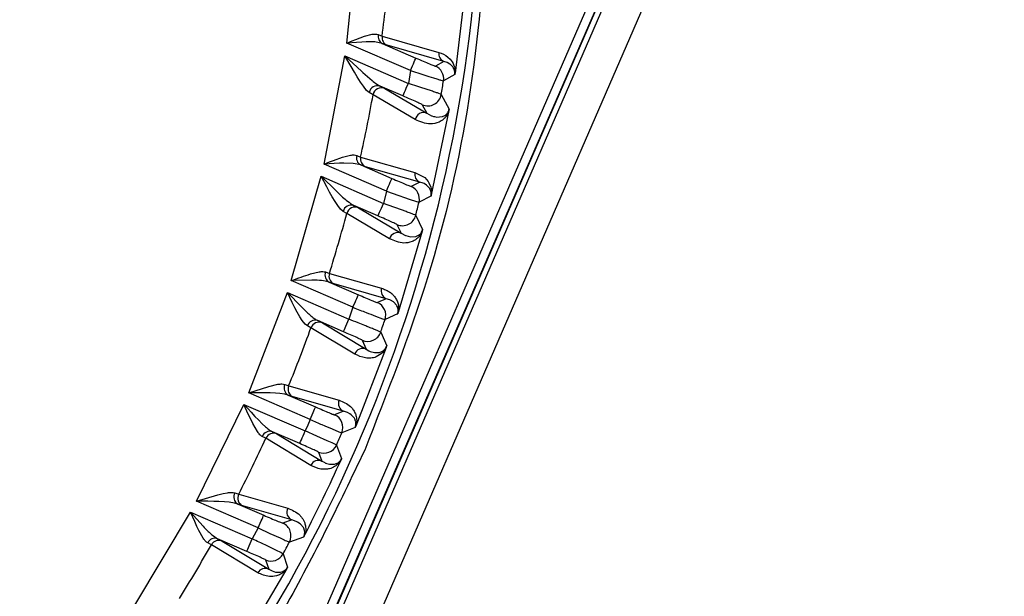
# Model space of a CAD drawing. Header units: millimetres. Extents: x 2719 to 13968, y 3953 to 13921.
# Tile 17 of 160: x 5219 to 5277, y 4770 to 4804. Entities that reach past the tile are written whole.
import ezdxf

# ---------------------------------------------------------------- set-up
doc = ezdxf.new("R2010")
doc.units = ezdxf.units.MM

msp = doc.modelspace()

# ---------------------------------------------------------------- linework, layer by layer
at = {"color": 7, "linetype": 'Continuous', "lineweight": 25}
for p, q in [((5210.732, 4701.181), (5276.463, 4852.499)), ((5227.318, 4744.718), (5267.535, 4837.3)), ((5255.659, 4810.817), (5226.997, 4744.835)), ((5238.34, 4802.413), (5238.996, 4808.966)), ((5228.528, 4749.678), (5253.164, 4806.393)), ((5253.623, 4806.193), (5228.986, 4749.479)), ((5245.265, 4805.757), (5244.645, 4800.662)), ((5238.866, 4802.628), (5239.37, 4802.813)), ((5239.37, 4802.813), (5239.823, 4802.93)), ((5240.168, 4802.906), (5240.395, 4802.806)), ((5240.395, 4802.806), (5243.705, 4801.864)), ((5238.34, 4802.413), (5238.641, 4802.537)), ((5238.907, 4802.455), (5238.34, 4802.413)), ((5242.043, 4800.805), (5238.34, 4802.413)), ((5238.641, 4802.537), (5238.866, 4802.628)), ((5239.204, 4802.473), (5238.907, 4802.455)), ((5239.457, 4802.483), (5239.204, 4802.473)), ((5239.971, 4802.476), (5239.457, 4802.483)), ((5240.401, 4802.39), (5239.971, 4802.476)), ((5240.401, 4802.39), (5242.362, 4801.538)), ((5240.687, 4802.283), (5240.401, 4802.39)), ((5243.997, 4801.337), (5240.687, 4802.283)), ((5237.016, 4795.357), (5238.231, 4801.667)), ((5238.589, 4801.042), (5238.231, 4801.667)), ((5238.231, 4801.667), (5239.184, 4800.774)), ((5238.231, 4801.667), (5241.925, 4800.063)), ((5242.336, 4801.479), (5242.355, 4801.522)), ((5242.355, 4801.522), (5242.362, 4801.538)), ((5243.705, 4801.864), (5243.844, 4801.816)), ((5243.844, 4801.816), (5243.974, 4801.761)), ((5243.974, 4801.761), (5244.108, 4801.686)), ((5244.108, 4801.686), (5244.233, 4801.594)), ((5244.233, 4801.594), (5244.356, 4801.472)), ((5238.778, 4800.715), (5238.589, 4801.042)), ((5242.043, 4800.805), (5242.105, 4800.946)), ((5242.105, 4800.946), (5242.164, 4801.082)), ((5242.164, 4801.082), (5242.218, 4801.208)), ((5242.218, 4801.208), (5242.267, 4801.319)), ((5242.267, 4801.319), (5242.306, 4801.41)), ((5242.306, 4801.41), (5242.336, 4801.479)), ((5243.997, 4801.337), (5243.502, 4801.065)), ((5244.177, 4801.282), (5243.997, 4801.337)), ((5244.19, 4801.277), (5244.177, 4801.282)), ((5244.351, 4801.187), (5244.19, 4801.277)), ((5244.377, 4801.169), (5244.351, 4801.187)), ((5244.356, 4801.472), (5244.418, 4801.397)), ((5244.518, 4801.027), (5244.377, 4801.169)), ((5244.418, 4801.397), (5244.475, 4801.318)), ((5244.475, 4801.318), (5244.535, 4801.217)), ((5244.539, 4800.996), (5244.518, 4801.027)), ((5244.535, 4801.217), (5244.583, 4801.107)), ((5244.591, 4800.899), (5244.539, 4800.996)), ((5244.583, 4801.107), (5244.608, 4801.025)), ((5244.608, 4801.025), (5244.627, 4800.942)), ((5238.944, 4800.438), (5238.778, 4800.715)), ((5239.136, 4800.134), (5238.944, 4800.438)), ((5239.184, 4800.774), (5239.273, 4800.692)), ((5239.273, 4800.692), (5239.809, 4800.226)), ((5242.043, 4800.805), (5241.925, 4800.063)), ((5242.043, 4800.805), (5242.769, 4800.574)), ((5242.769, 4800.574), (5243.112, 4800.466)), ((5243.112, 4800.466), (5243.39, 4800.379)), ((5244.631, 4800.573), (5243.973, 4800.207)), ((5244.607, 4800.858), (5244.591, 4800.899)), ((5239.303, 4799.893), (5239.136, 4800.134)), ((5239.493, 4799.653), (5239.303, 4799.893)), ((5241.606, 4799.329), (5240.277, 4799.907)), ((5240.277, 4799.907), (5240.555, 4799.769)), ((5240.555, 4799.769), (5243.007, 4798.317)), ((5241.75, 4799.659), (5241.804, 4799.785)), ((5241.804, 4799.785), (5241.863, 4799.921)), ((5241.863, 4799.921), (5241.925, 4800.063)), ((5242.532, 4799.865), (5241.925, 4800.063)), ((5242.651, 4799.826), (5242.532, 4799.865)), ((5243.269, 4799.62), (5242.651, 4799.826)), ((5243.821, 4800.247), (5243.973, 4800.207)), ((5239.648, 4799.523), (5239.493, 4799.653)), ((5239.868, 4799.396), (5239.648, 4799.523)), ((5242.32, 4797.951), (5239.868, 4799.396)), ((5241.606, 4799.329), (5241.613, 4799.345)), ((5241.613, 4799.345), (5241.632, 4799.389)), ((5241.632, 4799.389), (5241.662, 4799.457)), ((5241.662, 4799.457), (5241.702, 4799.548)), ((5241.702, 4799.548), (5241.75, 4799.659)), ((5243.845, 4799.417), (5244.3, 4798.564)), ((5242.737, 4798.815), (5243.007, 4798.317)), ((5243.007, 4798.317), (5243.271, 4798.176)), ((5244.285, 4798.477), (5243.263, 4793.562)), ((5243.271, 4798.176), (5243.293, 4798.168)), ((5243.293, 4798.168), (5243.391, 4798.135)), ((5243.391, 4798.135), (5243.441, 4798.121)), ((5243.441, 4798.121), (5243.579, 4798.097)), ((5243.579, 4798.097), (5243.593, 4798.095)), ((5243.593, 4798.096), (5243.897, 4798.12)), ((5243.897, 4798.12), (5243.913, 4798.125)), ((5243.913, 4798.125), (5244.048, 4798.188)), ((5244.049, 4798.187), (5244.086, 4798.212)), ((5244.086, 4798.212), (5244.169, 4798.285)), ((5244.168, 4798.286), (5244.179, 4798.298)), ((5237.562, 4795.569), (5238.086, 4795.753)), ((5238.086, 4795.753), (5238.56, 4795.874)), ((5238.919, 4795.857), (5239.143, 4795.765)), ((5239.143, 4795.765), (5242.308, 4794.866)), ((5237.016, 4795.357), (5237.328, 4795.479)), ((5237.6, 4795.388), (5237.016, 4795.357)), ((5240.648, 4793.78), (5237.016, 4795.357)), ((5237.328, 4795.479), (5237.562, 4795.569)), ((5237.907, 4795.4), (5237.6, 4795.388)), ((5238.169, 4795.406), (5237.907, 4795.4)), ((5238.701, 4795.393), (5238.169, 4795.406)), ((5239.146, 4795.304), (5238.701, 4795.393)), ((5239.146, 4795.304), (5240.967, 4794.513)), ((5239.428, 4795.199), (5239.146, 4795.304)), ((5242.592, 4794.299), (5239.428, 4795.199)), ((5235.104, 4788.557), (5236.844, 4794.639)), ((5237.165, 4794.033), (5236.844, 4794.639)), ((5236.844, 4794.639), (5237.729, 4793.77)), ((5236.844, 4794.639), (5240.471, 4793.063)), ((5242.308, 4794.866), (5242.816, 4794.618)), ((5242.816, 4794.618), (5242.877, 4794.567)), ((5237.334, 4793.718), (5237.165, 4794.033)), ((5240.71, 4793.921), (5240.769, 4794.057)), ((5240.769, 4794.057), (5240.824, 4794.183)), ((5240.824, 4794.183), (5240.872, 4794.294)), ((5240.872, 4794.294), (5240.911, 4794.385)), ((5240.911, 4794.385), (5240.941, 4794.454)), ((5240.941, 4794.454), (5240.96, 4794.497)), ((5240.96, 4794.497), (5240.967, 4794.513)), ((5242.592, 4794.299), (5242.088, 4794.048)), ((5242.79, 4794.237), (5242.592, 4794.299)), ((5242.845, 4794.213), (5242.79, 4794.237)), ((5242.979, 4794.133), (5242.845, 4794.214)), ((5242.877, 4794.567), (5243.073, 4794.346)), ((5243.005, 4794.112), (5242.978, 4794.133)), ((5243.151, 4793.957), (5243.005, 4794.112)), ((5243.073, 4794.346), (5243.125, 4794.267)), ((5243.125, 4794.267), (5243.239, 4794.006)), ((5237.483, 4793.452), (5237.334, 4793.718)), ((5237.656, 4793.163), (5237.483, 4793.452)), ((5237.729, 4793.77), (5237.812, 4793.691)), ((5240.648, 4793.78), (5240.471, 4793.063)), ((5240.648, 4793.78), (5240.71, 4793.921)), ((5240.648, 4793.78), (5241.364, 4793.526)), ((5241.364, 4793.526), (5241.7, 4793.408)), ((5243.242, 4793.474), (5242.546, 4793.124)), ((5243.173, 4793.924), (5243.151, 4793.957)), ((5243.223, 4793.819), (5243.173, 4793.924)), ((5243.237, 4793.776), (5243.223, 4793.819)), ((5237.807, 4792.935), (5237.656, 4793.163)), ((5237.979, 4792.714), (5237.807, 4792.935)), ((5240.152, 4792.33), (5238.744, 4792.942)), ((5238.744, 4792.942), (5239.016, 4792.806)), ((5240.35, 4792.786), (5240.409, 4792.922)), ((5240.409, 4792.922), (5240.471, 4793.063)), ((5241.087, 4792.84), (5240.471, 4793.063)), ((5241.7, 4793.408), (5241.975, 4793.313)), ((5241.975, 4793.313), (5242.396, 4793.17)), ((5242.396, 4793.17), (5242.546, 4793.124)), ((5238.123, 4792.595), (5237.979, 4792.714)), ((5238.338, 4792.475), (5238.123, 4792.595)), ((5240.832, 4790.993), (5238.338, 4792.475)), ((5239.016, 4792.806), (5241.509, 4791.319)), ((5240.152, 4792.33), (5240.159, 4792.346)), ((5240.159, 4792.346), (5240.178, 4792.389)), ((5240.178, 4792.389), (5240.208, 4792.458)), ((5240.208, 4792.458), (5240.247, 4792.549)), ((5240.247, 4792.549), (5240.295, 4792.66)), ((5240.295, 4792.66), (5240.35, 4792.786)), ((5241.186, 4792.804), (5241.087, 4792.84)), ((5241.793, 4792.58), (5241.186, 4792.804)), ((5242.355, 4792.361), (5242.754, 4791.534)), ((5241.262, 4791.825), (5241.509, 4791.319)), ((5242.732, 4791.448), (5241.329, 4786.702)), ((5241.509, 4791.319), (5241.749, 4791.188)), ((5241.749, 4791.188), (5241.769, 4791.18)), ((5241.769, 4791.179), (5242.046, 4791.108)), ((5242.354, 4791.129), (5242.515, 4791.2)), ((5242.514, 4791.2), (5242.524, 4791.206)), ((5242.046, 4791.108), (5242.049, 4791.108)), ((5242.049, 4791.108), (5242.338, 4791.125)), ((5242.338, 4791.125), (5242.354, 4791.129)), ((5236.22, 4788.945), (5236.719, 4789.069)), ((5237.098, 4789.058), (5237.32, 4788.972)), ((5237.32, 4788.972), (5240.364, 4788.106)), ((5236.297, 4788.582), (5235.104, 4788.557)), ((5238.695, 4786.997), (5235.104, 4788.557)), ((5236.473, 4788.58), (5236.297, 4788.582)), ((5237.315, 4788.469), (5239.013, 4787.731)), ((5237.594, 4788.364), (5237.315, 4788.469)), ((5240.637, 4787.5), (5237.594, 4788.364)), ((5232.625, 4782.003), (5234.873, 4787.864)), ((5234.873, 4787.864), (5238.461, 4786.306)), ((5234.873, 4787.864), (5235.698, 4787.016)), ((5235.161, 4787.277), (5234.873, 4787.864)), ((5238.988, 4787.671), (5239.006, 4787.715)), ((5239.006, 4787.715), (5239.013, 4787.731)), ((5235.314, 4786.974), (5235.161, 4787.277)), ((5238.695, 4786.997), (5238.756, 4787.139)), ((5238.756, 4787.139), (5238.815, 4787.275)), ((5238.815, 4787.275), (5238.87, 4787.401)), ((5238.87, 4787.401), (5238.918, 4787.511)), ((5238.918, 4787.511), (5238.958, 4787.603)), ((5238.958, 4787.603), (5238.988, 4787.671)), ((5240.637, 4787.5), (5240.125, 4787.271)), ((5240.854, 4787.431), (5240.637, 4787.5)), ((5240.885, 4787.417), (5240.854, 4787.431)), ((5241.055, 4787.316), (5240.885, 4787.417)), ((5241.084, 4787.293), (5241.055, 4787.316)), ((5241.234, 4787.125), (5241.084, 4787.293)), ((5235.449, 4786.718), (5235.314, 4786.974)), ((5235.604, 4786.441), (5235.449, 4786.718)), ((5235.698, 4787.016), (5235.775, 4786.94)), ((5238.695, 4786.997), (5238.461, 4786.306)), ((5241.3, 4786.616), (5240.564, 4786.283)), ((5241.256, 4787.089), (5241.233, 4787.124)), ((5241.304, 4786.977), (5241.256, 4787.089)), ((5241.311, 4786.954), (5241.304, 4786.977)), ((5235.742, 4786.222), (5235.604, 4786.441)), ((5235.901, 4786.021), (5235.742, 4786.222)), ((5236.038, 4785.911), (5235.901, 4786.021)), ((5238.142, 4785.572), (5236.647, 4786.222)), ((5236.647, 4786.222), (5236.916, 4786.088)), ((5236.916, 4786.088), (5239.464, 4784.559)), ((5238.285, 4785.902), (5238.34, 4786.028)), ((5238.34, 4786.028), (5238.399, 4786.164)), ((5238.399, 4786.164), (5238.461, 4786.306)), ((5240.002, 4786.489), (5240.414, 4786.334)), ((5240.414, 4786.334), (5240.564, 4786.283)), ((5236.25, 4785.797), (5236.038, 4785.911)), ((5238.8, 4784.271), (5236.25, 4785.797)), ((5238.142, 4785.572), (5238.149, 4785.588)), ((5238.149, 4785.588), (5238.168, 4785.632)), ((5238.168, 4785.632), (5238.198, 4785.7)), ((5238.198, 4785.7), (5238.237, 4785.792)), ((5238.237, 4785.792), (5238.285, 4785.902)), ((5240.314, 4785.546), (5240.661, 4784.741)), ((5239.239, 4785.073), (5239.464, 4784.559)), ((5240.632, 4784.657), (5238.859, 4780.073)), ((5239.464, 4784.559), (5239.629, 4784.462)), ((5239.629, 4784.462), (5239.702, 4784.429)), ((5239.702, 4784.429), (5239.951, 4784.359)), ((5239.951, 4784.359), (5239.961, 4784.358)), ((5239.961, 4784.358), (5240.221, 4784.364)), ((5240.221, 4784.364), (5240.251, 4784.371)), ((5240.251, 4784.371), (5240.409, 4784.433)), ((5240.409, 4784.434), (5240.418, 4784.439)), ((5240.577, 4784.551), (5240.432, 4784.36)), ((5232.625, 4782.003), (5233.794, 4782.379)), ((5233.252, 4782.008), (5232.625, 4782.003)), ((5236.201, 4780.45), (5232.625, 4782.003)), ((5233.582, 4782.007), (5233.252, 4782.008)), ((5233.864, 4782.003), (5233.582, 4782.007)), ((5233.794, 4782.379), (5234.322, 4782.505)), ((5234.18, 4781.992), (5233.864, 4782.003)), ((5234.443, 4781.973), (5234.18, 4781.992)), ((5234.724, 4781.933), (5234.443, 4781.973)), ((5234.724, 4782.498), (5234.949, 4782.417)), ((5234.949, 4782.417), (5237.889, 4781.577)), ((5234.929, 4781.874), (5234.724, 4781.933)), ((5234.929, 4781.874), (5236.52, 4781.183)), ((5235.208, 4781.77), (5234.929, 4781.874)), ((5238.15, 4780.932), (5235.208, 4781.77)), ((5229.585, 4775.693), (5232.335, 4781.336)), ((5232.335, 4781.336), (5235.911, 4779.782)), ((5232.335, 4781.336), (5232.58, 4781.068)), ((5232.596, 4780.765), (5232.335, 4781.336)), ((5232.58, 4781.068), (5232.759, 4780.875)), ((5232.759, 4780.875), (5232.986, 4780.633)), ((5236.322, 4780.727), (5236.376, 4780.853)), ((5236.376, 4780.853), (5236.424, 4780.964)), ((5236.424, 4780.964), (5236.464, 4781.055)), ((5236.464, 4781.055), (5236.494, 4781.124)), ((5236.494, 4781.124), (5236.513, 4781.167)), ((5236.513, 4781.167), (5236.52, 4781.183)), ((5238.15, 4780.932), (5237.628, 4780.724)), ((5238.386, 4780.856), (5238.15, 4780.932)), ((5238.512, 4780.789), (5238.386, 4780.856)), ((5232.735, 4780.472), (5232.596, 4780.765)), ((5232.858, 4780.225), (5232.735, 4780.472)), ((5232.986, 4780.633), (5233.181, 4780.43)), ((5233.181, 4780.43), (5233.404, 4780.207)), ((5236.201, 4780.45), (5236.057, 4780.116)), ((5236.201, 4780.45), (5236.263, 4780.591)), ((5236.263, 4780.591), (5236.322, 4780.727)), ((5238.601, 4780.727), (5238.512, 4780.789)), ((5238.616, 4780.715), (5238.601, 4780.727)), ((5238.784, 4780.523), (5238.616, 4780.715)), ((5238.806, 4780.483), (5238.784, 4780.523)), ((5238.852, 4780.363), (5238.806, 4780.483)), ((5238.858, 4780.34), (5238.852, 4780.363)), ((5233.127, 4779.753), (5232.858, 4780.225)), ((5233.404, 4780.207), (5233.598, 4780.027)), ((5235.593, 4779.049), (5234.001, 4779.74)), ((5234.001, 4779.74), (5234.268, 4779.607)), ((5235.85, 4779.641), (5235.911, 4779.782)), ((5236.057, 4780.116), (5235.911, 4779.782)), ((5236.597, 4779.481), (5235.911, 4779.782)), ((5237.49, 4779.899), (5237.868, 4779.742)), ((5238.823, 4779.99), (5238.045, 4779.675)), ((5233.619, 4779.355), (5233.406, 4779.463)), ((5236.24, 4777.779), (5233.619, 4779.355)), ((5234.268, 4779.607), (5236.889, 4778.029)), ((5235.6, 4779.065), (5235.618, 4779.108)), ((5235.618, 4779.108), (5235.648, 4779.177)), ((5235.648, 4779.177), (5235.688, 4779.268)), ((5235.688, 4779.268), (5235.736, 4779.379)), ((5235.736, 4779.379), (5235.791, 4779.504)), ((5235.791, 4779.504), (5235.85, 4779.641)), ((5237.194, 4779.216), (5236.597, 4779.481)), ((5235.593, 4779.049), (5235.6, 4779.065)), ((5236.685, 4778.552), (5236.889, 4778.029)), ((5237.735, 4778.963), (5238.037, 4778.18)), ((5236.889, 4778.029), (5236.975, 4777.974)), ((5236.975, 4777.974), (5237.106, 4777.908)), ((5237.936, 4777.994), (5237.825, 4777.862)), ((5237.105, 4777.908), (5237.335, 4777.841)), ((5237.335, 4777.84), (5237.346, 4777.839)), ((5237.346, 4777.839), (5237.591, 4777.839)), ((5237.591, 4777.839), (5237.621, 4777.844)), ((5237.621, 4777.844), (5237.774, 4777.899)), ((5237.774, 4777.899), (5237.784, 4777.904)), ((5229.585, 4775.693), (5230.817, 4776.054)), ((5233.173, 4774.134), (5229.585, 4775.693)), ((5230.238, 4775.682), (5229.585, 4775.693)), ((5230.583, 4775.674), (5230.238, 4775.682)), ((5230.877, 4775.664), (5230.583, 4775.674)), ((5230.817, 4776.054), (5231.125, 4776.129)), ((5231.209, 4775.647), (5230.877, 4775.664)), ((5231.125, 4776.129), (5231.378, 4776.178)), ((5231.808, 4776.175), (5232.036, 4776.097)), ((5232.036, 4776.097), (5234.892, 4775.274)), ((5231.485, 4775.623), (5231.209, 4775.647)), ((5231.784, 4775.578), (5231.485, 4775.623)), ((5231.997, 4775.517), (5231.784, 4775.578)), ((5231.997, 4775.517), (5233.492, 4774.868)), ((5232.278, 4775.412), (5231.997, 4775.517)), ((5235.135, 4774.593), (5232.278, 4775.412)), ((5225.98, 4769.628), (5229.237, 4775.051)), ((5229.237, 4775.051), (5232.828, 4773.491)), ((5229.475, 4774.494), (5229.237, 4775.051)), ((5229.237, 4775.051), (5229.964, 4774.234)), ((5233.294, 4774.412), (5233.349, 4774.538)), ((5233.349, 4774.538), (5233.397, 4774.648)), ((5233.397, 4774.648), (5233.436, 4774.74)), ((5233.436, 4774.74), (5233.466, 4774.808)), ((5233.466, 4774.808), (5233.485, 4774.851)), ((5233.485, 4774.851), (5233.492, 4774.868)), ((5235.135, 4774.593), (5234.605, 4774.406)), ((5235.392, 4774.508), (5235.135, 4774.593)), ((5229.602, 4774.209), (5229.475, 4774.494)), ((5229.715, 4773.97), (5229.602, 4774.209)), ((5229.965, 4773.521), (5229.715, 4773.97)), ((5229.964, 4774.234), (5230.033, 4774.161)), ((5233.173, 4774.134), (5232.828, 4773.491)), ((5233.173, 4774.134), (5233.235, 4774.276)), ((5233.173, 4774.134), (5233.859, 4773.812)), ((5233.235, 4774.276), (5233.294, 4774.412)), ((5235.471, 4774.468), (5235.392, 4774.508)), ((5235.621, 4774.367), (5235.471, 4774.468)), ((5235.637, 4774.353), (5235.621, 4774.367)), ((5235.81, 4774.146), (5235.637, 4774.353)), ((5235.831, 4774.104), (5235.81, 4774.146)), ((5235.874, 4773.977), (5235.831, 4774.104)), ((5235.878, 4773.953), (5235.874, 4773.977)), ((5232.509, 4772.757), (5230.81, 4773.495)), ((5230.81, 4773.495), (5231.077, 4773.362)), ((5231.077, 4773.362), (5233.786, 4771.728)), ((5232.766, 4773.349), (5232.828, 4773.491)), ((5233.859, 4773.812), (5234.444, 4773.541)), ((5234.444, 4773.541), (5234.685, 4773.431)), ((5235.819, 4773.593), (5234.993, 4773.298)), ((5230.447, 4773.148), (5230.231, 4773.252)), ((5233.156, 4771.514), (5230.447, 4773.148)), ((5232.516, 4772.774), (5232.535, 4772.817)), ((5232.535, 4772.817), (5232.565, 4772.885)), ((5232.565, 4772.885), (5232.604, 4772.977)), ((5232.604, 4772.977), (5232.652, 4773.087)), ((5232.652, 4773.087), (5232.707, 4773.213)), ((5232.707, 4773.213), (5232.766, 4773.349)), ((5234.092, 4772.882), (5233.57, 4773.135)), ((5232.509, 4772.757), (5232.516, 4772.774)), ((5233.604, 4772.259), (5233.786, 4771.728)), ((5234.626, 4772.612), (5234.884, 4771.847)), ((5234.841, 4771.768), (5232.33, 4767.503)), ((5233.786, 4771.728), (5233.943, 4771.636)), ((5233.943, 4771.636), (5233.984, 4771.617)), ((5233.984, 4771.616), (5234.182, 4771.552)), ((5234.182, 4771.553), (5234.206, 4771.549)), ((5234.206, 4771.547), (5234.439, 4771.545)), ((5234.439, 4771.544), (5234.468, 4771.548)), ((5234.467, 4771.549), (5234.615, 4771.593)), ((5234.614, 4771.593), (5234.623, 4771.598))]:
    msp.add_line(p, q, dxfattribs=at)
for centre, radius, start, end in [((5210.556, 4932.91), 184.975, 276.52024, 320.93977), ((5158.767, 4813.69), 87.393, 315.57652, 357.46396), ((5158.767, 4813.69), 82.35, 352.40579, 355.04202), ((5240.61, 4802.795), 0.455, 165.90343, 242.746), ((5240.888, 4802.738), 0.498, 172.08041, 246.20536), ((5244.198, 4801.793), 0.498, 171.75278, 246.20491), ((5243.183, 4800.332), 0.8, 351.02278, 66.50533), ((5240.13, 4799.44), 0.489, 72.56283, 170.16925), ((5240.36, 4799.308), 0.5, 67.02945, 169.87802), ((5158.767, 4813.69), 86.266, 350.47648, 351.00814), ((5158.767, 4813.69), 82.35, 347.4283, 350.00472), ((5243.056, 4799.549), 0.8, 246.5479, 350.44869), ((5242.812, 4797.857), 0.5, 67.02093, 169.2171), ((5239.36, 4795.715), 0.463, 162.03622, 242.49724), ((5239.629, 4795.655), 0.498, 167.17904, 246.18446), ((5242.793, 4794.755), 0.498, 167.05379, 246.18458), ((5241.769, 4793.315), 0.8, 346.22384, 66.5047), ((5238.594, 4792.481), 0.485, 72.02101, 166.32534), ((5158.767, 4813.69), 86.266, 345.68582, 346.20823), ((5158.767, 4813.69), 82.35, 342.53303, 345.07177), ((5238.821, 4792.346), 0.5, 66.98029, 165.02707), ((5241.58, 4792.559), 0.8, 246.54499, 345.66133), ((5241.313, 4790.86), 0.5, 66.97692, 164.50439), ((5237.533, 4788.884), 0.469, 158.19496, 242.20744), ((5237.796, 4788.821), 0.499, 162.35533, 246.16058), ((5240.839, 4787.956), 0.499, 162.41376, 246.1609), ((5239.806, 4786.537), 0.8, 341.49483, 66.50164), ((5236.495, 4785.766), 0.48, 71.56133, 162.49636), ((5236.72, 4785.628), 0.499, 66.94223, 160.23413), ((5158.767, 4813.69), 86.266, 340.95911, 341.4762), ((5158.767, 4813.69), 82.35, 337.68155, 340.20206), ((5239.557, 4785.807), 0.8, 246.54182, 340.93752), ((5239.269, 4784.099), 0.499, 66.93794, 159.85649), ((5235.152, 4782.293), 0.475, 154.36731, 241.87084), ((5235.41, 4782.226), 0.499, 157.57575, 246.13258), ((5238.351, 4781.388), 0.499, 157.80109, 246.13268), ((5237.309, 4779.99), 0.8, 336.79858, 66.4996), ((5233.848, 4779.29), 0.475, 71.17158, 158.67133), ((5158.767, 4813.69), 86.266, 336.26256, 336.77792), ((5158.767, 4813.69), 82.35, 332.83841, 335.35892), ((5234.072, 4779.148), 0.499, 66.90708, 155.46501), ((5237.003, 4779.286), 0.8, 246.54066, 336.24202), ((5158.767, 4813.69), 86.86, 332.56725, 335.80994), ((5236.693, 4777.57), 0.499, 66.90594, 155.24068), ((5232.226, 4775.939), 0.48, 150.54188, 241.48138), ((5232.48, 4775.868), 0.499, 152.80581, 246.09926), ((5235.337, 4775.049), 0.499, 153.18506, 246.10149), ((5234.286, 4773.673), 0.8, 332.10415, 66.49732), ((5230.656, 4773.052), 0.469, 70.82962, 154.84929), ((5230.881, 4772.904), 0.499, 66.87844, 150.68493), ((5158.767, 4813.69), 82.35, 327.96871, 330.50744), ((5158.767, 4813.69), 86.266, 331.56427, 332.08137), ((5233.922, 4772.993), 0.8, 246.53989, 331.54471), ((5233.591, 4771.27), 0.499, 66.87595, 150.62851)]:
    msp.add_arc(centre, radius, start, end, dxfattribs=at)
for points, knots in [([(5246.574, 4809.801), (5246.286, 4806.243), (5245.71, 4799.124), (5243.289, 4788.644), (5240.684, 4781.994), (5239.382, 4778.671)], [0, 0, 0, 0, 0.333223, 0.666766, 1, 1, 1, 1]), ([(5239.823, 4802.93), (5239.892, 4802.937), (5240.025, 4802.952), (5240.121, 4802.921), (5240.168, 4802.906)], [0, 0, 0, 0, 0.516181, 1, 1, 1, 1]), ([(5242.362, 4801.538), (5242.506, 4801.476), (5242.795, 4801.351), (5243.172, 4801.192), (5243.388, 4801.105), (5243.485, 4801.068), (5243.496, 4801.066), (5243.502, 4801.065)], [0, 0, 0, 0, 0.24913, 0.498306, 0.74877, 0.874315, 1, 1, 1, 1]), ([(5244.627, 4800.942), (5244.633, 4800.909), (5244.642, 4800.857), (5244.65, 4800.765), (5244.646, 4800.694), (5244.645, 4800.662)], [0, 0, 0, 0, 0.496873, 0.778293, 1, 1, 1, 1]), ([(5243.39, 4800.379), (5243.479, 4800.351), (5243.654, 4800.297), (5243.766, 4800.264), (5243.821, 4800.247)], [0, 0, 0, 0, 0.508931, 1, 1, 1, 1]), ([(5244.631, 4800.573), (5244.632, 4800.579), (5244.634, 4800.591), (5244.636, 4800.618), (5244.639, 4800.67), (5244.633, 4800.774), (5244.618, 4800.821), (5244.607, 4800.858)], [0, 0, 0, 0, 0.021779, 0.045716, 0.106145, 0.296858, 1, 1, 1, 1]), ([(5244.645, 4800.662), (5244.642, 4800.644), (5244.638, 4800.619), (5244.634, 4800.589), (5244.632, 4800.578), (5244.631, 4800.573)], [0, 0, 0, 0, 0.563776, 0.793986, 1, 1, 1, 1]), ([(5239.809, 4800.226), (5239.9, 4800.153), (5240.062, 4800.024), (5240.211, 4799.942), (5240.277, 4799.907)], [0, 0, 0, 0, 0.561545, 1, 1, 1, 1]), ([(5242.737, 4798.815), (5242.732, 4798.819), (5242.722, 4798.827), (5242.628, 4798.873), (5242.415, 4798.972), (5242.041, 4799.139), (5241.751, 4799.266), (5241.606, 4799.329)], [0, 0, 0, 0, 0.1248204, 0.2501237, 0.4992807, 0.7497889, 1, 1, 1, 1]), ([(5243.845, 4799.417), (5243.815, 4799.429), (5243.769, 4799.449), (5243.53, 4799.532), (5243.357, 4799.59), (5243.269, 4799.62)], [0, 0, 0, 0, 0.4797805, 0.7350384, 1, 1, 1, 1]), ([(5244.285, 4798.477), (5244.278, 4798.451), (5244.261, 4798.392), (5244.22, 4798.29), (5244.117, 4798.102), (5243.941, 4797.93), (5243.62, 4797.738), (5243.05, 4797.643), (5242.612, 4797.828), (5242.32, 4797.951)], [0, 0, 0, 0, 0.00722, 0.01642, 0.041933, 0.124344, 0.248278, 0.49987, 1, 1, 1, 1]), ([(5244.18, 4798.298), (5244.198, 4798.324), (5244.226, 4798.364), (5244.26, 4798.427), (5244.28, 4798.481), (5244.291, 4798.521), (5244.296, 4798.545), (5244.299, 4798.558), (5244.3, 4798.564)], [0, 0, 0, 0, 0.5325243, 0.7908175, 0.905565, 0.956028, 0.978712, 1, 1, 1, 1]), ([(5244.3, 4798.564), (5244.298, 4798.551), (5244.293, 4798.525), (5244.288, 4798.494), (5244.285, 4798.477)], [0, 0, 0, 0, 0.484161, 1, 1, 1, 1]), ([(5238.56, 4795.874), (5238.633, 4795.883), (5238.773, 4795.9), (5238.872, 4795.871), (5238.919, 4795.857)], [0, 0, 0, 0, 0.518168, 1, 1, 1, 1]), ([(5240.967, 4794.513), (5241.11, 4794.451), (5241.397, 4794.327), (5241.764, 4794.173), (5242.028, 4794.066), (5242.068, 4794.054), (5242.088, 4794.048)], [0, 0, 0, 0, 0.2493537, 0.4988283, 0.7496482, 1, 1, 1, 1]), ([(5237.812, 4793.691), (5238.001, 4793.511), (5238.322, 4793.204), (5238.621, 4793.018), (5238.744, 4792.942)], [0, 0, 0, 0, 0.588558, 1, 1, 1, 1]), ([(5243.242, 4793.474), (5243.243, 4793.48), (5243.246, 4793.494), (5243.252, 4793.521), (5243.259, 4793.576), (5243.26, 4793.686), (5243.247, 4793.736), (5243.237, 4793.776)], [0, 0, 0, 0, 0.020765, 0.043858, 0.103071, 0.293252, 1, 1, 1, 1]), ([(5243.239, 4794.006), (5243.249, 4793.953), (5243.267, 4793.858), (5243.284, 4793.731), (5243.267, 4793.593), (5243.263, 4793.562)], [0, 0, 0, 0, 0.496886, 0.888618, 1, 1, 1, 1]), ([(5243.263, 4793.562), (5243.259, 4793.545), (5243.253, 4793.52), (5243.246, 4793.49), (5243.243, 4793.479), (5243.242, 4793.474)], [0, 0, 0, 0, 0.561949, 0.792615, 1, 1, 1, 1]), ([(5241.262, 4791.825), (5241.243, 4791.836), (5241.206, 4791.858), (5240.948, 4791.978), (5240.584, 4792.141), (5240.296, 4792.267), (5240.152, 4792.33)], [0, 0, 0, 0, 0.249209, 0.498684, 0.749534, 1, 1, 1, 1]), ([(5242.355, 4792.361), (5242.327, 4792.375), (5242.283, 4792.395), (5242.049, 4792.484), (5241.879, 4792.548), (5241.793, 4792.58)], [0, 0, 0, 0, 0.479, 0.734493, 1, 1, 1, 1]), ([(5242.732, 4791.448), (5242.723, 4791.424), (5242.702, 4791.37), (5242.656, 4791.276), (5242.547, 4791.105), (5242.368, 4790.946), (5242.051, 4790.776), (5241.504, 4790.7), (5241.101, 4790.876), (5240.832, 4790.993)], [0, 0, 0, 0, 0.0072, 0.01631, 0.041429, 0.122204, 0.246757, 0.496191, 1, 1, 1, 1]), ([(5242.524, 4791.206), (5242.556, 4791.23), (5242.605, 4791.266), (5242.671, 4791.346), (5242.709, 4791.412), (5242.731, 4791.464), (5242.743, 4791.498), (5242.749, 4791.519), (5242.752, 4791.529), (5242.754, 4791.534)], [0, 0, 0, 0, 0.525692, 0.779924, 0.906638, 0.959364, 0.980568, 0.990326, 1, 1, 1, 1]), ([(5242.754, 4791.534), (5242.751, 4791.522), (5242.744, 4791.496), (5242.736, 4791.464), (5242.732, 4791.448)], [0, 0, 0, 0, 0.47697, 1, 1, 1, 1]), ([(5235.104, 4788.557), (5235.296, 4788.628), (5235.677, 4788.769), (5236.04, 4788.886), (5236.22, 4788.945)], [0, 0, 0, 0, 0.504537, 1, 1, 1, 1]), ([(5236.719, 4789.069), (5236.797, 4789.079), (5236.945, 4789.098), (5237.048, 4789.071), (5237.098, 4789.058)], [0, 0, 0, 0, 0.5202866, 1, 1, 1, 1]), ([(5237.315, 4788.469), (5237.209, 4788.499), (5236.968, 4788.567), (5236.651, 4788.576), (5236.473, 4788.58)], [0, 0, 0, 0, 0.43805, 1, 1, 1, 1]), ([(5239.013, 4787.731), (5239.156, 4787.669), (5239.441, 4787.546), (5239.805, 4787.393), (5240.065, 4787.287), (5240.105, 4787.276), (5240.125, 4787.271)], [0, 0, 0, 0, 0.249285, 0.498743, 0.749574, 1, 1, 1, 1]), ([(5240.364, 4788.106), (5240.439, 4788.081), (5240.585, 4788.031), (5240.79, 4787.926), (5240.967, 4787.794), (5241.118, 4787.629), (5241.239, 4787.442), (5241.32, 4787.268), (5241.351, 4787.071), (5241.361, 4786.94), (5241.352, 4786.809), (5241.333, 4786.722), (5241.329, 4786.702)], [0, 0, 0, 0, 0.175324, 0.337644, 0.499716, 0.634209, 0.764239, 0.878157, 0.923727, 0.968133, 0.992822, 1, 1, 1, 1]), ([(5235.775, 4786.94), (5235.931, 4786.789), (5236.164, 4786.565), (5236.455, 4786.328), (5236.587, 4786.255), (5236.647, 4786.222)], [0, 0, 0, 0, 0.522312, 0.780669, 1, 1, 1, 1]), ([(5238.695, 4786.997), (5238.832, 4786.943), (5239.095, 4786.84), (5239.559, 4786.659), (5239.83, 4786.555), (5240.002, 4786.489)], [0, 0, 0, 0, 0.28586, 0.548113, 1, 1, 1, 1]), ([(5241.3, 4786.616), (5241.301, 4786.62), (5241.304, 4786.628), (5241.309, 4786.645), (5241.318, 4786.68), (5241.331, 4786.752), (5241.332, 4786.857), (5241.319, 4786.914), (5241.311, 4786.954)], [0, 0, 0, 0, 0.010992, 0.022544, 0.049113, 0.123996, 0.383165, 1, 1, 1, 1]), ([(5241.329, 4786.702), (5241.323, 4786.685), (5241.315, 4786.661), (5241.305, 4786.632), (5241.302, 4786.621), (5241.3, 4786.616)], [0, 0, 0, 0, 0.560048, 0.7911558, 1, 1, 1, 1]), ([(5239.762, 4785.781), (5239.719, 4785.799), (5239.602, 4785.847), (5239.353, 4785.949), (5238.964, 4786.105), (5238.642, 4786.234), (5238.461, 4786.306)], [0, 0, 0, 0, 0.123907, 0.332022, 0.624167, 1, 1, 1, 1]), ([(5239.239, 4785.073), (5239.221, 4785.084), (5239.185, 4785.105), (5238.932, 4785.223), (5238.571, 4785.385), (5238.285, 4785.51), (5238.142, 4785.572)], [0, 0, 0, 0, 0.249281, 0.498736, 0.749574, 1, 1, 1, 1]), ([(5240.314, 4785.546), (5240.286, 4785.56), (5240.244, 4785.581), (5240.016, 4785.677), (5239.848, 4785.746), (5239.762, 4785.781)], [0, 0, 0, 0, 0.474659, 0.731235, 1, 1, 1, 1]), ([(5240.432, 4784.36), (5240.3, 4784.262), (5240.038, 4784.068), (5239.725, 4784.031), (5239.29, 4784.035), (5239.002, 4784.174), (5238.8, 4784.271)], [0, 0, 0, 0, 0.183813, 0.366117, 0.557294, 1, 1, 1, 1]), ([(5240.418, 4784.439), (5240.451, 4784.461), (5240.499, 4784.494), (5240.568, 4784.567), (5240.609, 4784.628), (5240.635, 4784.677), (5240.649, 4784.709), (5240.656, 4784.727), (5240.659, 4784.737), (5240.661, 4784.741)], [0, 0, 0, 0, 0.525946, 0.780724, 0.906482, 0.958946, 0.980292, 0.990184, 1, 1, 1, 1]), ([(5240.632, 4784.657), (5240.623, 4784.637), (5240.603, 4784.595), (5240.586, 4784.566), (5240.577, 4784.551)], [0, 0, 0, 0, 0.460927, 1, 1, 1, 1]), ([(5240.661, 4784.741), (5240.657, 4784.729), (5240.648, 4784.704), (5240.637, 4784.673), (5240.632, 4784.657)], [0, 0, 0, 0, 0.477492, 1, 1, 1, 1]), ([(5234.322, 4782.505), (5234.404, 4782.516), (5234.563, 4782.536), (5234.672, 4782.511), (5234.724, 4782.498)], [0, 0, 0, 0, 0.522571, 1, 1, 1, 1]), ([(5237.889, 4781.577), (5238.12, 4781.485), (5238.415, 4781.368), (5238.694, 4781.052), (5238.812, 4780.863), (5238.892, 4780.63), (5238.927, 4780.424), (5238.892, 4780.183), (5238.865, 4780.093), (5238.859, 4780.073)], [0, 0, 0, 0, 0.499861, 0.638964, 0.764271, 0.866848, 0.968751, 0.993275, 1, 1, 1, 1]), ([(5236.52, 4781.183), (5236.662, 4781.122), (5236.947, 4780.999), (5237.31, 4780.846), (5237.569, 4780.741), (5237.608, 4780.73), (5237.628, 4780.724)], [0, 0, 0, 0, 0.249274, 0.498739, 0.749556, 1, 1, 1, 1]), ([(5236.201, 4780.45), (5236.439, 4780.347), (5236.92, 4780.14), (5237.298, 4779.98), (5237.49, 4779.899)], [0, 0, 0, 0, 0.495218, 1, 1, 1, 1]), ([(5238.823, 4779.99), (5238.826, 4779.997), (5238.832, 4780.012), (5238.843, 4780.044), (5238.861, 4780.107), (5238.878, 4780.234), (5238.867, 4780.293), (5238.858, 4780.34)], [0, 0, 0, 0, 0.018074, 0.038812, 0.095026, 0.283914, 1, 1, 1, 1]), ([(5233.406, 4779.463), (5233.361, 4779.493), (5233.268, 4779.555), (5233.175, 4779.685), (5233.127, 4779.753)], [0, 0, 0, 0, 0.477421, 1, 1, 1, 1]), ([(5233.598, 4780.027), (5233.673, 4779.963), (5233.811, 4779.845), (5233.941, 4779.773), (5234.001, 4779.74)], [0, 0, 0, 0, 0.541641, 1, 1, 1, 1]), ([(5237.868, 4779.742), (5237.917, 4779.723), (5238.015, 4779.683), (5238.035, 4779.678), (5238.045, 4779.675)], [0, 0, 0, 0, 0.499976, 1, 1, 1, 1]), ([(5238.859, 4780.073), (5238.852, 4780.057), (5238.842, 4780.033), (5238.83, 4780.005), (5238.825, 4779.995), (5238.823, 4779.99)], [0, 0, 0, 0, 0.558726, 0.790094, 1, 1, 1, 1]), ([(5237.735, 4778.963), (5237.725, 4778.97), (5237.705, 4778.982), (5237.549, 4779.056), (5237.332, 4779.154), (5237.194, 4779.216)], [0, 0, 0, 0, 0.28318, 0.54452, 1, 1, 1, 1]), ([(5239.382, 4778.671), (5237.842, 4775.451), (5234.76, 4769.009), (5228.753, 4760.087), (5223.943, 4754.807), (5221.539, 4752.169)], [0, 0, 0, 0, 0.333228, 0.666767, 1, 1, 1, 1]), ([(5236.685, 4778.552), (5236.667, 4778.562), (5236.632, 4778.583), (5236.38, 4778.7), (5236.021, 4778.862), (5235.735, 4778.986), (5235.593, 4779.049)], [0, 0, 0, 0, 0.249302, 0.498745, 0.749579, 1, 1, 1, 1]), ([(5237.784, 4777.904), (5237.816, 4777.923), (5237.865, 4777.952), (5237.935, 4778.02), (5237.98, 4778.077), (5238.009, 4778.124), (5238.026, 4778.156), (5238.033, 4778.172), (5238.037, 4778.18)], [0, 0, 0, 0, 0.526765, 0.781477, 0.909595, 0.962724, 0.982582, 1, 1, 1, 1]), ([(5238, 4778.097), (5237.99, 4778.079), (5237.966, 4778.037), (5237.947, 4778.009), (5237.936, 4777.994)], [0, 0, 0, 0, 0.456148, 1, 1, 1, 1]), ([(5238.037, 4778.18), (5238.035, 4778.175), (5238.03, 4778.164), (5238.018, 4778.137), (5238.008, 4778.114), (5238, 4778.097)], [0, 0, 0, 0, 0.210404, 0.441862, 1, 1, 1, 1]), ([(5237.825, 4777.862), (5237.733, 4777.79), (5237.515, 4777.618), (5237.277, 4777.567), (5237.036, 4777.54), (5236.675, 4777.569), (5236.427, 4777.689), (5236.24, 4777.779)], [0, 0, 0, 0, 0.116873, 0.278194, 0.415587, 0.559184, 1, 1, 1, 1]), ([(5231.378, 4776.178), (5231.467, 4776.189), (5231.636, 4776.211), (5231.753, 4776.186), (5231.808, 4776.175)], [0, 0, 0, 0, 0.524095, 1, 1, 1, 1]), ([(5234.892, 4775.274), (5235.141, 4775.173), (5235.437, 4775.052), (5235.698, 4774.758), (5235.789, 4774.625), (5235.872, 4774.466), (5235.934, 4774.252), (5235.958, 4774.035), (5235.906, 4773.788), (5235.868, 4773.693), (5235.86, 4773.673)], [0, 0, 0, 0, 0.499858, 0.594341, 0.681284, 0.764285, 0.866928, 0.968709, 0.993311, 1, 1, 1, 1]), ([(5233.492, 4774.868), (5233.634, 4774.806), (5233.92, 4774.683), (5234.284, 4774.529), (5234.545, 4774.424), (5234.585, 4774.412), (5234.605, 4774.406)], [0, 0, 0, 0, 0.249299, 0.498757, 0.749579, 1, 1, 1, 1]), ([(5230.033, 4774.161), (5230.183, 4774.002), (5230.446, 4773.723), (5230.7, 4773.564), (5230.81, 4773.495)], [0, 0, 0, 0, 0.569161, 1, 1, 1, 1]), ([(5235.819, 4773.593), (5235.82, 4773.597), (5235.824, 4773.604), (5235.831, 4773.619), (5235.844, 4773.648), (5235.867, 4773.711), (5235.894, 4773.842), (5235.885, 4773.904), (5235.878, 4773.953)], [0, 0, 0, 0, 0.008559, 0.017492, 0.03767, 0.093124, 0.28176, 1, 1, 1, 1]), ([(5230.231, 4773.252), (5230.188, 4773.279), (5230.098, 4773.336), (5230.011, 4773.457), (5229.965, 4773.521)], [0, 0, 0, 0, 0.479709, 1, 1, 1, 1]), ([(5233.57, 4773.135), (5233.459, 4773.188), (5233.221, 4773.303), (5232.965, 4773.425), (5232.828, 4773.491)], [0, 0, 0, 0, 0.464645, 1, 1, 1, 1]), ([(5234.685, 4773.431), (5234.774, 4773.391), (5234.945, 4773.314), (5234.978, 4773.303), (5234.993, 4773.298)], [0, 0, 0, 0, 0.518063, 1, 1, 1, 1]), ([(5235.86, 4773.673), (5235.852, 4773.657), (5235.84, 4773.635), (5235.826, 4773.608), (5235.821, 4773.598), (5235.819, 4773.593)], [0, 0, 0, 0, 0.556249, 0.788558, 1, 1, 1, 1]), ([(5234.626, 4772.612), (5234.6, 4772.627), (5234.546, 4772.659), (5234.245, 4772.807), (5234.092, 4772.882)], [0, 0, 0, 0, 0.49201, 1, 1, 1, 1]), ([(5233.604, 4772.259), (5233.586, 4772.27), (5233.552, 4772.291), (5233.299, 4772.408), (5232.938, 4772.57), (5232.652, 4772.695), (5232.509, 4772.757)], [0, 0, 0, 0, 0.249255, 0.498703, 0.749561, 1, 1, 1, 1]), ([(5234.841, 4771.768), (5234.825, 4771.745), (5234.788, 4771.692), (5234.713, 4771.605), (5234.602, 4771.505), (5234.428, 4771.394), (5234.149, 4771.293), (5233.677, 4771.267), (5233.365, 4771.415), (5233.156, 4771.514)], [0, 0, 0, 0, 0.01021, 0.023561, 0.061424, 0.123268, 0.243897, 0.492878, 1, 1, 1, 1]), ([(5234.623, 4771.598), (5234.658, 4771.617), (5234.71, 4771.645), (5234.781, 4771.707), (5234.828, 4771.76), (5234.86, 4771.805), (5234.874, 4771.829), (5234.881, 4771.841), (5234.884, 4771.847)], [0, 0, 0, 0, 0.545506, 0.799711, 0.926998, 0.968137, 0.984761, 1, 1, 1, 1]), ([(5234.884, 4771.847), (5234.882, 4771.842), (5234.877, 4771.832), (5234.862, 4771.806), (5234.85, 4771.784), (5234.841, 4771.768)], [0, 0, 0, 0, 0.209337, 0.44051, 1, 1, 1, 1])]:
    msp.add_open_spline(points, degree=3, knots=knots, dxfattribs=at)

doc.saveas('drawing.dxf')
